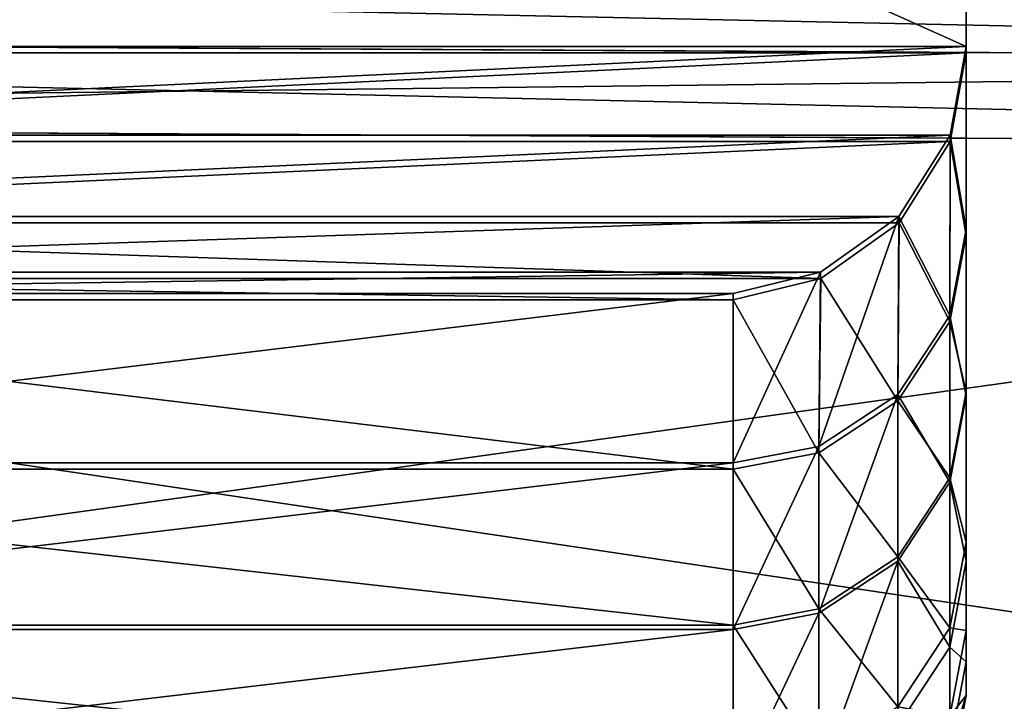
# Model space of a CAD drawing. Extents: x -0.5 to 19.9, y -0.4 to 1.1.
# Tile 42 of 111: x -0.0451 to -0.0285, y -0.3832 to -0.3717. Entities that reach past the tile are written whole.
import ezdxf

# ---------------------------------------------------------------- set-up
doc = ezdxf.new("R2010")
doc.units = 0
doc.layers.get('0').update_dxf_attribs({"color": 13, "linetype": 'CONTINUOUS'})

# ---------------------------------------------------------------- blocks, each defined once
blk = doc.blocks.new('GROUP1_1')
for p, q in [((-0.029162, -0.357466, 1.077668), (-0.029162, -0.372231, 1.078654)), ((-0.029162, -0.372127, 1.729244), (-0.029162, -0.358, 1.729877)), ((-0.029162, -0.375317, 1.12967), (-0.029162, -0.362949, 1.12967)), ((-0.029162, -0.363482, 1.677711), (-0.029162, -0.375213, 1.677711)), ((-0.029162, -0.378027, 1.620593), (-0.029162, -0.365662, 1.620593)), ((-0.029162, -0.377955, 1.181036), (-0.029162, -0.366108, 1.181036)), ((-0.029162, -0.380489, 1.239593), (-0.029162, -0.368705, 1.239593)), ((-0.029162, -0.380813, 1.544393), (-0.029162, -0.368987, 1.544393)), ((-0.029162, -0.38198, 1.315793), (-0.029162, -0.37026, 1.315793)), ((-0.029162, -0.382509, 1.468193), (-0.029162, -0.370769, 1.468193)), ((-0.029162, -0.38308, 1.391993), (-0.029162, -0.371426, 1.391993)), ((-0.084198, -0.371921, 0.62721), (-0.000019, -0.372386, 0.62721)), ((-0.084198, -0.371921, 0.908673), (-0.000019, -0.372386, 0.908673)), ((-0.000019, -0.372386, 0.658293), (-0.084198, -0.371921, 0.658293)), ((-0.000019, -0.372386, 0.939755), (-0.084198, -0.371921, 0.939755)), ((-0.060605, -0.372127, 1.729244), (-0.029162, -0.372127, 1.729244)), ((-0.029435, -0.37362, 1.728905), (-0.029162, -0.372127, 1.729244)), ((-0.029162, -0.375213, 1.677711), (-0.029162, -0.372127, 1.729244)), ((-0.029162, -0.372231, 1.078654), (-0.060605, -0.372231, 1.078654)), ((-0.029435, -0.373729, 1.079025), (-0.029162, -0.372231, 1.078654)), ((-0.029162, -0.372231, 1.078654), (-0.029162, -0.375317, 1.12967)), ((-0.084198, -0.373369, 0.908396), (-0.000019, -0.373834, 0.908396)), ((-0.000019, -0.373834, 0.940031), (-0.084198, -0.373369, 0.940031)), ((-0.000019, -0.373834, 0.626934), (-0.084198, -0.373369, 0.626934)), ((-0.084198, -0.373369, 0.658569), (-0.000019, -0.373834, 0.658569)), ((-0.060331, -0.37362, 1.728905), (-0.029435, -0.37362, 1.728905)), ((-0.030298, -0.374996, 1.727984), (-0.029435, -0.37362, 1.728905)), ((-0.029435, -0.37362, 1.728905), (-0.029438, -0.376663, 1.677711)), ((-0.029435, -0.373729, 1.079025), (-0.060332, -0.373729, 1.079025)), ((-0.030294, -0.375103, 1.079972), (-0.029435, -0.373729, 1.079025)), ((-0.029438, -0.376767, 1.12967), (-0.029435, -0.373729, 1.079025)), ((-0.030294, -0.375103, 1.079972), (-0.059473, -0.375103, 1.079972)), ((-0.059469, -0.374996, 1.727984), (-0.030298, -0.374996, 1.727984)), ((-0.031648, -0.378877, 1.677711), (-0.030298, -0.374996, 1.727984)), ((-0.031622, -0.375936, 1.726623), (-0.030298, -0.374996, 1.727984)), ((-0.031617, -0.376041, 1.081349), (-0.030294, -0.375103, 1.079972)), ((-0.030298, -0.374996, 1.727984), (-0.030314, -0.377999, 1.677711)), ((-0.030314, -0.378103, 1.12967), (-0.030294, -0.375103, 1.079972)), ((-0.029438, -0.376663, 1.677711), (-0.029162, -0.375213, 1.677711)), ((-0.029162, -0.375317, 1.12967), (-0.029438, -0.376767, 1.12967)), ((-0.029162, -0.375213, 1.677711), (-0.029162, -0.378027, 1.620593)), ((-0.029162, -0.377955, 1.181036), (-0.029162, -0.375317, 1.12967)), ((-0.058145, -0.375936, 1.726623), (-0.031622, -0.375936, 1.726623)), ((-0.033096, -0.376295, 1.72514), (-0.031622, -0.375936, 1.726623)), ((-0.033096, -0.379154, 1.677711), (-0.031622, -0.375936, 1.726623)), ((-0.031622, -0.375936, 1.726623), (-0.031648, -0.378877, 1.677711)), ((-0.031617, -0.376041, 1.081349), (-0.05815, -0.376041, 1.081349)), ((-0.033096, -0.376401, 1.082845), (-0.031617, -0.376041, 1.081349)), ((-0.031648, -0.378981, 1.12967), (-0.031617, -0.376041, 1.081349)), ((-0.031617, -0.376041, 1.081349), (-0.030314, -0.378103, 1.12967)), ((-0.033096, -0.376295, 1.72514), (-0.056671, -0.376295, 1.72514)), ((-0.033096, -0.379154, 1.677711), (-0.033096, -0.376295, 1.72514)), ((-0.056671, -0.376401, 1.082845), (-0.033096, -0.376401, 1.082845)), ((-0.033096, -0.376401, 1.082845), (-0.033096, -0.379257, 1.12967)), ((-0.033096, -0.376401, 1.082845), (-0.031648, -0.378981, 1.12967)), ((-0.030314, -0.377999, 1.677711), (-0.029438, -0.376663, 1.677711)), ((-0.029438, -0.376767, 1.12967), (-0.030314, -0.378103, 1.12967)), ((-0.029438, -0.376663, 1.677711), (-0.029438, -0.379477, 1.620593)), ((-0.029438, -0.379404, 1.181036), (-0.029438, -0.376767, 1.12967)), ((-0.029438, -0.379404, 1.181036), (-0.029162, -0.377955, 1.181036)), ((-0.029162, -0.380489, 1.239593), (-0.029162, -0.377955, 1.181036)), ((-0.031648, -0.378877, 1.677711), (-0.030314, -0.377999, 1.677711)), ((-0.030314, -0.378103, 1.12967), (-0.031648, -0.378981, 1.12967)), ((-0.030314, -0.377999, 1.677711), (-0.030314, -0.380812, 1.620593)), ((-0.030314, -0.380738, 1.181036), (-0.030314, -0.378103, 1.12967)), ((-0.029438, -0.379477, 1.620593), (-0.029162, -0.378027, 1.620593)), ((-0.029162, -0.378027, 1.620593), (-0.029162, -0.380813, 1.544393)), ((-0.033096, -0.379154, 1.677711), (-0.031648, -0.378877, 1.677711)), ((-0.031648, -0.378877, 1.677711), (-0.031648, -0.381689, 1.620593)), ((-0.031648, -0.378981, 1.12967), (-0.033096, -0.379257, 1.12967)), ((-0.031648, -0.378981, 1.12967), (-0.031648, -0.381614, 1.181036)), ((-0.056671, -0.379154, 1.677711), (-0.033096, -0.379154, 1.677711)), ((-0.033096, -0.379257, 1.12967), (-0.056671, -0.379257, 1.12967)), ((-0.033096, -0.381966, 1.620593), (-0.033096, -0.379154, 1.677711)), ((-0.033096, -0.379257, 1.12967), (-0.033096, -0.38189, 1.181036)), ((-0.030314, -0.380738, 1.181036), (-0.029438, -0.379404, 1.181036)), ((-0.029438, -0.381937, 1.239593), (-0.029438, -0.379404, 1.181036)), ((-0.030314, -0.380812, 1.620593), (-0.029438, -0.379477, 1.620593)), ((-0.029438, -0.379477, 1.620593), (-0.029438, -0.382262, 1.544393)), ((-0.029438, -0.381937, 1.239593), (-0.029162, -0.380489, 1.239593)), ((-0.029162, -0.38198, 1.315793), (-0.029162, -0.380489, 1.239593)), ((-0.031648, -0.381614, 1.181036), (-0.030314, -0.380738, 1.181036)), ((-0.030314, -0.383271, 1.239593), (-0.030314, -0.380738, 1.181036)), ((-0.031648, -0.381689, 1.620593), (-0.030314, -0.380812, 1.620593)), ((-0.030314, -0.380812, 1.620593), (-0.030314, -0.383596, 1.544393)), ((-0.029438, -0.382262, 1.544393), (-0.029162, -0.380813, 1.544393)), ((-0.029162, -0.380813, 1.544393), (-0.029162, -0.382509, 1.468193)), ((-0.033096, -0.38189, 1.181036), (-0.031648, -0.381614, 1.181036)), ((-0.031648, -0.384147, 1.239593), (-0.031648, -0.381614, 1.181036)), ((-0.033096, -0.381966, 1.620593), (-0.031648, -0.381689, 1.620593)), ((-0.031648, -0.381689, 1.620593), (-0.031648, -0.384472, 1.544393)), ((-0.056671, -0.38189, 1.181036), (-0.033096, -0.38189, 1.181036)), ((-0.056671, -0.381966, 1.620593), (-0.033096, -0.381966, 1.620593)), ((-0.033096, -0.38189, 1.181036), (-0.033096, -0.384423, 1.239593)), ((-0.033096, -0.384749, 1.544393), (-0.033096, -0.381966, 1.620593)), ((-0.030314, -0.383271, 1.239593), (-0.029438, -0.381937, 1.239593)), ((-0.029438, -0.383428, 1.315793), (-0.029438, -0.381937, 1.239593)), ((-0.029438, -0.383428, 1.315793), (-0.029162, -0.38198, 1.315793)), ((-0.029162, -0.38308, 1.391993), (-0.029162, -0.38198, 1.315793)), ((-0.030314, -0.383596, 1.544393), (-0.029438, -0.382262, 1.544393)), ((-0.029438, -0.382262, 1.544393), (-0.029438, -0.383957, 1.468193)), ((-0.029438, -0.383957, 1.468193), (-0.029162, -0.382509, 1.468193)), ((-0.029162, -0.382509, 1.468193), (-0.029162, -0.38308, 1.391993)), ((-0.029438, -0.384529, 1.391993), (-0.029162, -0.38308, 1.391993))]:
    blk.add_line(p, q)
at = {"color": 7}
mesh = blk.add_polyface(dxfattribs=at)
corners = [(-0.029162, -0.357466, 1.077668), (-0.060605, -0.372231, 1.078654), (-0.060605, -0.357466, 1.077668), (-0.029162, -0.372231, 1.078654)]
mesh.append_faces([[corners[k] for k in face] for face in [(0, 1, 2), (1, 0, 3)]], dxfattribs={"vtx0": -1, "color": 7})
mesh = blk.add_polyface(dxfattribs=at)
corners = [(-0.029162, -0.372231, 1.078654), (-0.029162, -0.362949, 1.12967), (-0.029162, -0.375317, 1.12967), (-0.029162, -0.357466, 1.077668), (-0.029162, -0.359009, 1.12967)]
mesh.append_faces([[corners[k] for k in face] for face in [(0, 1, 2), (1, 3, 4)]], dxfattribs={"vtx0": -1, "color": 7})
mesh.append_faces([[corners[k] for k in face] for face in [(1, 0, 3)]], dxfattribs={"vtx0": -1, "vtx2": -1, "color": 7})
mesh = blk.add_polyface(dxfattribs=at)
corners = [(-0.029162, -0.372127, 1.729244), (-0.060605, -0.358, 1.729877), (-0.060605, -0.372127, 1.729244), (-0.029162, -0.358, 1.729877)]
mesh.append_faces([[corners[k] for k in face] for face in [(0, 1, 2), (1, 0, 3)]], dxfattribs={"vtx0": -1, "color": 7})
mesh = blk.add_polyface(dxfattribs=at)
corners = [(-0.029162, -0.363482, 1.677711), (-0.029162, -0.372127, 1.729244), (-0.029162, -0.375213, 1.677711), (-0.029162, -0.358, 1.729877), (-0.029162, -0.359543, 1.677711)]
mesh.append_faces([[corners[k] for k in face] for face in [(0, 1, 2), (3, 0, 4)]], dxfattribs={"vtx0": -1, "color": 7})
mesh.append_faces([[corners[k] for k in face] for face in [(1, 0, 3)]], dxfattribs={"vtx0": -1, "vtx1": -1, "color": 7})
mesh = blk.add_polyface(dxfattribs=at)
corners = [(-0.029162, -0.375317, 1.12967), (-0.029162, -0.366108, 1.181036), (-0.029162, -0.377955, 1.181036), (-0.029162, -0.362949, 1.12967)]
mesh.append_faces([[corners[k] for k in face] for face in [(0, 1, 2), (1, 0, 3)]], dxfattribs={"vtx0": -1, "color": 7})
mesh = blk.add_polyface(dxfattribs=at)
corners = [(-0.029162, -0.365662, 1.620593), (-0.029162, -0.375213, 1.677711), (-0.029162, -0.378027, 1.620593), (-0.029162, -0.363482, 1.677711)]
mesh.append_faces([[corners[k] for k in face] for face in [(0, 1, 2), (1, 0, 3)]], dxfattribs={"vtx0": -1, "color": 7})
mesh = blk.add_polyface(dxfattribs=at)
corners = [(-0.029162, -0.368987, 1.544393), (-0.029162, -0.378027, 1.620593), (-0.029162, -0.380813, 1.544393), (-0.029162, -0.365662, 1.620593)]
mesh.append_faces([[corners[k] for k in face] for face in [(0, 1, 2), (1, 0, 3)]], dxfattribs={"vtx0": -1, "color": 7})
mesh = blk.add_polyface(dxfattribs=at)
corners = [(-0.029162, -0.377955, 1.181036), (-0.029162, -0.368705, 1.239593), (-0.029162, -0.380489, 1.239593), (-0.029162, -0.366108, 1.181036)]
mesh.append_faces([[corners[k] for k in face] for face in [(0, 1, 2), (1, 0, 3)]], dxfattribs={"vtx0": -1, "color": 7})
mesh = blk.add_polyface(dxfattribs=at)
corners = [(-0.029162, -0.380489, 1.239593), (-0.029162, -0.37026, 1.315793), (-0.029162, -0.38198, 1.315793), (-0.029162, -0.368705, 1.239593)]
mesh.append_faces([[corners[k] for k in face] for face in [(0, 1, 2), (1, 0, 3)]], dxfattribs={"vtx0": -1, "color": 7})
mesh = blk.add_polyface(dxfattribs=at)
corners = [(-0.029162, -0.370769, 1.468193), (-0.029162, -0.380813, 1.544393), (-0.029162, -0.382509, 1.468193), (-0.029162, -0.368987, 1.544393)]
mesh.append_faces([[corners[k] for k in face] for face in [(0, 1, 2), (1, 0, 3)]], dxfattribs={"vtx0": -1, "color": 7})
mesh = blk.add_polyface(dxfattribs=at)
corners = [(-0.029162, -0.38198, 1.315793), (-0.029162, -0.371426, 1.391993), (-0.029162, -0.38308, 1.391993), (-0.029162, -0.37026, 1.315793)]
mesh.append_faces([[corners[k] for k in face] for face in [(0, 1, 2), (1, 0, 3)]], dxfattribs={"vtx0": -1, "color": 7})
mesh = blk.add_polyface(dxfattribs=at)
corners = [(-0.000019, -0.371052, 0.628086), (-0.084198, -0.371921, 0.62721), (-0.084198, -0.370587, 0.628086), (-0.000019, -0.372386, 0.62721)]
mesh.append_faces([[corners[k] for k in face] for face in [(0, 1, 2), (1, 0, 3)]], dxfattribs={"vtx0": -1, "color": 7})
mesh = blk.add_polyface(dxfattribs=at)
corners = [(-0.000019, -0.371052, 0.909549), (-0.084198, -0.371921, 0.908673), (-0.084198, -0.370587, 0.909549), (-0.000019, -0.372386, 0.908673)]
mesh.append_faces([[corners[k] for k in face] for face in [(0, 1, 2), (1, 0, 3)]], dxfattribs={"vtx0": -1, "color": 7})
mesh = blk.add_polyface(dxfattribs=at)
corners = [(-0.000019, -0.372386, 0.939755), (-0.084198, -0.370587, 0.938879), (-0.084198, -0.371921, 0.939755), (-0.000019, -0.371052, 0.938879)]
mesh.append_faces([[corners[k] for k in face] for face in [(0, 1, 2), (1, 0, 3)]], dxfattribs={"vtx0": -1, "color": 7})
mesh = blk.add_polyface(dxfattribs=at)
corners = [(-0.000019, -0.372386, 0.658293), (-0.084198, -0.370587, 0.657417), (-0.084198, -0.371921, 0.658293), (-0.000019, -0.371052, 0.657417)]
mesh.append_faces([[corners[k] for k in face] for face in [(0, 1, 2), (1, 0, 3)]], dxfattribs={"vtx0": -1, "color": 7})
mesh = blk.add_polyface(dxfattribs=at)
corners = [(-0.029162, -0.371426, 1.391993), (-0.029162, -0.382509, 1.468193), (-0.029162, -0.38308, 1.391993), (-0.029162, -0.370769, 1.468193)]
mesh.append_faces([[corners[k] for k in face] for face in [(0, 1, 2), (1, 0, 3)]], dxfattribs={"vtx0": -1, "color": 7})
mesh = blk.add_polyface(dxfattribs=at)
corners = [(-0.000019, -0.372386, 0.62721), (-0.084198, -0.373369, 0.626934), (-0.084198, -0.371921, 0.62721), (-0.000019, -0.373834, 0.626934)]
mesh.append_faces([[corners[k] for k in face] for face in [(0, 1, 2), (1, 0, 3)]], dxfattribs={"vtx0": -1, "color": 7})
mesh = blk.add_polyface(dxfattribs=at)
corners = [(-0.000019, -0.372386, 0.908673), (-0.084198, -0.373369, 0.908396), (-0.084198, -0.371921, 0.908673), (-0.000019, -0.373834, 0.908396)]
mesh.append_faces([[corners[k] for k in face] for face in [(0, 1, 2), (1, 0, 3)]], dxfattribs={"vtx0": -1, "color": 7})
mesh = blk.add_polyface(dxfattribs=at)
corners = [(-0.000019, -0.373834, 0.658569), (-0.084198, -0.371921, 0.658293), (-0.084198, -0.373369, 0.658569), (-0.000019, -0.372386, 0.658293)]
mesh.append_faces([[corners[k] for k in face] for face in [(0, 1, 2), (1, 0, 3)]], dxfattribs={"vtx0": -1, "color": 7})
mesh = blk.add_polyface(dxfattribs=at)
corners = [(-0.000019, -0.373834, 0.940031), (-0.084198, -0.371921, 0.939755), (-0.084198, -0.373369, 0.940031), (-0.000019, -0.372386, 0.939755)]
mesh.append_faces([[corners[k] for k in face] for face in [(0, 1, 2), (1, 0, 3)]], dxfattribs={"vtx0": -1, "color": 7})
mesh = blk.add_polyface(dxfattribs=at)
corners = [(-0.060331, -0.37362, 1.728905), (-0.029162, -0.372127, 1.729244), (-0.060605, -0.372127, 1.729244), (-0.029435, -0.37362, 1.728905)]
mesh.append_faces([[corners[k] for k in face] for face in [(0, 1, 2), (1, 0, 3)]], dxfattribs={"vtx0": -1, "color": 7})
mesh = blk.add_polyface(dxfattribs=at)
corners = [(-0.029162, -0.375213, 1.677711), (-0.029435, -0.37362, 1.728905), (-0.029438, -0.376663, 1.677711), (-0.029162, -0.372127, 1.729244)]
mesh.append_faces([[corners[k] for k in face] for face in [(0, 1, 2), (1, 0, 3)]], dxfattribs={"vtx0": -1, "color": 7})
mesh = blk.add_polyface(dxfattribs=at)
corners = [(-0.029162, -0.372231, 1.078654), (-0.060332, -0.373729, 1.079025), (-0.060605, -0.372231, 1.078654), (-0.029435, -0.373729, 1.079025)]
mesh.append_faces([[corners[k] for k in face] for face in [(0, 1, 2), (1, 0, 3)]], dxfattribs={"vtx0": -1, "color": 7})
mesh = blk.add_polyface(dxfattribs=at)
corners = [(-0.029435, -0.373729, 1.079025), (-0.029162, -0.375317, 1.12967), (-0.029438, -0.376767, 1.12967), (-0.029162, -0.372231, 1.078654)]
mesh.append_faces([[corners[k] for k in face] for face in [(0, 1, 2), (1, 0, 3)]], dxfattribs={"vtx0": -1, "color": 7})
mesh = blk.add_polyface(dxfattribs=at)
corners = [(-0.000019, -0.373834, 0.908396), (-0.084198, -0.385558, 0.908396), (-0.084198, -0.373369, 0.908396), (-0.000019, -0.385884, 0.908396)]
mesh.append_faces([[corners[k] for k in face] for face in [(0, 1, 2), (1, 0, 3)]], dxfattribs={"vtx0": -1, "color": 7})
mesh = blk.add_polyface(dxfattribs=at)
corners = [(-0.000019, -0.385884, 0.940031), (-0.084198, -0.373369, 0.940031), (-0.084198, -0.385558, 0.940031), (-0.000019, -0.373834, 0.940031)]
mesh.append_faces([[corners[k] for k in face] for face in [(0, 1, 2), (1, 0, 3)]], dxfattribs={"vtx0": -1, "color": 7})
mesh = blk.add_polyface(dxfattribs=at)
corners = [(-0.000019, -0.373834, 0.626934), (-0.084198, -0.385558, 0.626934), (-0.084198, -0.373369, 0.626934), (-0.000019, -0.385884, 0.626934)]
mesh.append_faces([[corners[k] for k in face] for face in [(0, 1, 2), (1, 0, 3)]], dxfattribs={"vtx0": -1, "color": 7})
mesh = blk.add_polyface(dxfattribs=at)
corners = [(-0.000019, -0.385884, 0.658569), (-0.084198, -0.373369, 0.658569), (-0.084198, -0.385558, 0.658569), (-0.000019, -0.373834, 0.658569)]
mesh.append_faces([[corners[k] for k in face] for face in [(0, 1, 2), (1, 0, 3)]], dxfattribs={"vtx0": -1, "color": 7})
mesh = blk.add_polyface(dxfattribs=at)
corners = [(-0.059469, -0.374996, 1.727984), (-0.029435, -0.37362, 1.728905), (-0.060331, -0.37362, 1.728905), (-0.030298, -0.374996, 1.727984)]
mesh.append_faces([[corners[k] for k in face] for face in [(0, 1, 2), (1, 0, 3)]], dxfattribs={"vtx0": -1, "color": 7})
mesh = blk.add_polyface(dxfattribs=at)
corners = [(-0.029438, -0.376663, 1.677711), (-0.030298, -0.374996, 1.727984), (-0.030314, -0.377999, 1.677711), (-0.029435, -0.37362, 1.728905)]
mesh.append_faces([[corners[k] for k in face] for face in [(0, 1, 2), (1, 0, 3)]], dxfattribs={"vtx0": -1, "color": 7})
mesh = blk.add_polyface(dxfattribs=at)
corners = [(-0.029435, -0.373729, 1.079025), (-0.059473, -0.375103, 1.079972), (-0.060332, -0.373729, 1.079025), (-0.030294, -0.375103, 1.079972)]
mesh.append_faces([[corners[k] for k in face] for face in [(0, 1, 2), (1, 0, 3)]], dxfattribs={"vtx0": -1, "color": 7})
mesh = blk.add_polyface(dxfattribs=at)
corners = [(-0.030294, -0.375103, 1.079972), (-0.029438, -0.376767, 1.12967), (-0.030314, -0.378103, 1.12967), (-0.029435, -0.373729, 1.079025)]
mesh.append_faces([[corners[k] for k in face] for face in [(0, 1, 2), (1, 0, 3)]], dxfattribs={"vtx0": -1, "color": 7})
mesh = blk.add_polyface(dxfattribs=at)
corners = [(-0.031617, -0.376041, 1.081349), (-0.059473, -0.375103, 1.079972), (-0.030294, -0.375103, 1.079972), (-0.05815, -0.376041, 1.081349)]
mesh.append_faces([[corners[k] for k in face] for face in [(0, 1, 2), (1, 0, 3)]], dxfattribs={"vtx0": -1, "color": 7})
mesh = blk.add_polyface(dxfattribs=at)
corners = [(-0.030298, -0.374996, 1.727984), (-0.058145, -0.375936, 1.726623), (-0.031622, -0.375936, 1.726623), (-0.059469, -0.374996, 1.727984)]
mesh.append_faces([[corners[k] for k in face] for face in [(0, 1, 2), (1, 0, 3)]], dxfattribs={"vtx0": -1, "color": 7})
mesh = blk.add_polyface(dxfattribs=at)
corners = [(-0.030298, -0.374996, 1.727984), (-0.031622, -0.375936, 1.726623), (-0.031648, -0.378877, 1.677711)]
mesh.append_faces([[corners[k] for k in face] for face in [(0, 1, 2)]], dxfattribs={"color": 7})
mesh = blk.add_polyface(dxfattribs=at)
corners = [(-0.030298, -0.374996, 1.727984), (-0.031648, -0.378877, 1.677711), (-0.030314, -0.377999, 1.677711)]
mesh.append_faces([[corners[k] for k in face] for face in [(0, 1, 2)]], dxfattribs={"color": 7})
mesh = blk.add_polyface(dxfattribs=at)
corners = [(-0.030314, -0.378103, 1.12967), (-0.031617, -0.376041, 1.081349), (-0.030294, -0.375103, 1.079972)]
mesh.append_faces([[corners[k] for k in face] for face in [(0, 1, 2)]], dxfattribs={"color": 7})
mesh = blk.add_polyface(dxfattribs=at)
corners = [(-0.029162, -0.378027, 1.620593), (-0.029438, -0.376663, 1.677711), (-0.029438, -0.379477, 1.620593), (-0.029162, -0.375213, 1.677711)]
mesh.append_faces([[corners[k] for k in face] for face in [(0, 1, 2), (1, 0, 3)]], dxfattribs={"vtx0": -1, "color": 7})
mesh = blk.add_polyface(dxfattribs=at)
corners = [(-0.029438, -0.376767, 1.12967), (-0.029162, -0.377955, 1.181036), (-0.029438, -0.379404, 1.181036), (-0.029162, -0.375317, 1.12967)]
mesh.append_faces([[corners[k] for k in face] for face in [(0, 1, 2), (1, 0, 3)]], dxfattribs={"vtx0": -1, "color": 7})
mesh = blk.add_polyface(dxfattribs=at)
corners = [(-0.031622, -0.375936, 1.726623), (-0.056671, -0.376295, 1.72514), (-0.033096, -0.376295, 1.72514), (-0.058145, -0.375936, 1.726623)]
mesh.append_faces([[corners[k] for k in face] for face in [(0, 1, 2), (1, 0, 3)]], dxfattribs={"vtx0": -1, "color": 7})
mesh = blk.add_polyface(dxfattribs=at)
corners = [(-0.031622, -0.375936, 1.726623), (-0.033096, -0.376295, 1.72514), (-0.033096, -0.379154, 1.677711)]
mesh.append_faces([[corners[k] for k in face] for face in [(0, 1, 2)]], dxfattribs={"color": 7})
mesh = blk.add_polyface(dxfattribs=at)
corners = [(-0.031622, -0.375936, 1.726623), (-0.033096, -0.379154, 1.677711), (-0.031648, -0.378877, 1.677711)]
mesh.append_faces([[corners[k] for k in face] for face in [(0, 1, 2)]], dxfattribs={"color": 7})
mesh = blk.add_polyface(dxfattribs=at)
corners = [(-0.033096, -0.376401, 1.082845), (-0.05815, -0.376041, 1.081349), (-0.031617, -0.376041, 1.081349), (-0.056671, -0.376401, 1.082845)]
mesh.append_faces([[corners[k] for k in face] for face in [(0, 1, 2), (1, 0, 3)]], dxfattribs={"vtx0": -1, "color": 7})
mesh = blk.add_polyface(dxfattribs=at)
corners = [(-0.031648, -0.378981, 1.12967), (-0.033096, -0.376401, 1.082845), (-0.031617, -0.376041, 1.081349)]
mesh.append_faces([[corners[k] for k in face] for face in [(0, 1, 2)]], dxfattribs={"color": 7})
mesh = blk.add_polyface(dxfattribs=at)
corners = [(-0.031648, -0.378981, 1.12967), (-0.031617, -0.376041, 1.081349), (-0.030314, -0.378103, 1.12967)]
mesh.append_faces([[corners[k] for k in face] for face in [(0, 1, 2)]], dxfattribs={"color": 7})
mesh = blk.add_polyface(dxfattribs=at)
corners = [(-0.033096, -0.376295, 1.72514), (-0.056671, -0.379154, 1.677711), (-0.033096, -0.379154, 1.677711), (-0.056671, -0.376295, 1.72514)]
mesh.append_faces([[corners[k] for k in face] for face in [(0, 1, 2), (1, 0, 3)]], dxfattribs={"vtx0": -1, "color": 7})
mesh = blk.add_polyface(dxfattribs=at)
corners = [(-0.033096, -0.379257, 1.12967), (-0.056671, -0.376401, 1.082845), (-0.033096, -0.376401, 1.082845), (-0.056671, -0.379257, 1.12967)]
mesh.append_faces([[corners[k] for k in face] for face in [(0, 1, 2), (1, 0, 3)]], dxfattribs={"vtx0": -1, "color": 7})
mesh = blk.add_polyface(dxfattribs=at)
corners = [(-0.033096, -0.379257, 1.12967), (-0.033096, -0.376401, 1.082845), (-0.031648, -0.378981, 1.12967)]
mesh.append_faces([[corners[k] for k in face] for face in [(0, 1, 2)]], dxfattribs={"color": 7})
mesh = blk.add_polyface(dxfattribs=at)
corners = [(-0.029438, -0.379477, 1.620593), (-0.030314, -0.377999, 1.677711), (-0.030314, -0.380812, 1.620593), (-0.029438, -0.376663, 1.677711)]
mesh.append_faces([[corners[k] for k in face] for face in [(0, 1, 2), (1, 0, 3)]], dxfattribs={"vtx0": -1, "color": 7})
mesh = blk.add_polyface(dxfattribs=at)
corners = [(-0.030314, -0.378103, 1.12967), (-0.029438, -0.379404, 1.181036), (-0.030314, -0.380738, 1.181036), (-0.029438, -0.376767, 1.12967)]
mesh.append_faces([[corners[k] for k in face] for face in [(0, 1, 2), (1, 0, 3)]], dxfattribs={"vtx0": -1, "color": 7})
mesh = blk.add_polyface(dxfattribs=at)
corners = [(-0.029438, -0.379404, 1.181036), (-0.029162, -0.380489, 1.239593), (-0.029438, -0.381937, 1.239593), (-0.029162, -0.377955, 1.181036)]
mesh.append_faces([[corners[k] for k in face] for face in [(0, 1, 2), (1, 0, 3)]], dxfattribs={"vtx0": -1, "color": 7})
mesh = blk.add_polyface(dxfattribs=at)
corners = [(-0.030314, -0.377999, 1.677711), (-0.031648, -0.381689, 1.620593), (-0.030314, -0.380812, 1.620593), (-0.031648, -0.378877, 1.677711)]
mesh.append_faces([[corners[k] for k in face] for face in [(0, 1, 2), (1, 0, 3)]], dxfattribs={"vtx0": -1, "color": 7})
mesh = blk.add_polyface(dxfattribs=at)
corners = [(-0.030314, -0.380738, 1.181036), (-0.031648, -0.378981, 1.12967), (-0.030314, -0.378103, 1.12967), (-0.031648, -0.381614, 1.181036)]
mesh.append_faces([[corners[k] for k in face] for face in [(0, 1, 2), (1, 0, 3)]], dxfattribs={"vtx0": -1, "color": 7})
mesh = blk.add_polyface(dxfattribs=at)
corners = [(-0.029162, -0.380813, 1.544393), (-0.029438, -0.379477, 1.620593), (-0.029438, -0.382262, 1.544393), (-0.029162, -0.378027, 1.620593)]
mesh.append_faces([[corners[k] for k in face] for face in [(0, 1, 2), (1, 0, 3)]], dxfattribs={"vtx0": -1, "color": 7})
mesh = blk.add_polyface(dxfattribs=at)
corners = [(-0.031648, -0.378877, 1.677711), (-0.033096, -0.381966, 1.620593), (-0.031648, -0.381689, 1.620593), (-0.033096, -0.379154, 1.677711)]
mesh.append_faces([[corners[k] for k in face] for face in [(0, 1, 2), (1, 0, 3)]], dxfattribs={"vtx0": -1, "color": 7})
mesh = blk.add_polyface(dxfattribs=at)
corners = [(-0.031648, -0.381614, 1.181036), (-0.033096, -0.379257, 1.12967), (-0.031648, -0.378981, 1.12967), (-0.033096, -0.38189, 1.181036)]
mesh.append_faces([[corners[k] for k in face] for face in [(0, 1, 2), (1, 0, 3)]], dxfattribs={"vtx0": -1, "color": 7})
mesh = blk.add_polyface(dxfattribs=at)
corners = [(-0.033096, -0.379154, 1.677711), (-0.056671, -0.381966, 1.620593), (-0.033096, -0.381966, 1.620593), (-0.056671, -0.379154, 1.677711)]
mesh.append_faces([[corners[k] for k in face] for face in [(0, 1, 2), (1, 0, 3)]], dxfattribs={"vtx0": -1, "color": 7})
mesh = blk.add_polyface(dxfattribs=at)
corners = [(-0.033096, -0.38189, 1.181036), (-0.056671, -0.379257, 1.12967), (-0.033096, -0.379257, 1.12967), (-0.056671, -0.38189, 1.181036)]
mesh.append_faces([[corners[k] for k in face] for face in [(0, 1, 2), (1, 0, 3)]], dxfattribs={"vtx0": -1, "color": 7})
mesh = blk.add_polyface(dxfattribs=at)
corners = [(-0.030314, -0.380738, 1.181036), (-0.029438, -0.381937, 1.239593), (-0.030314, -0.383271, 1.239593), (-0.029438, -0.379404, 1.181036)]
mesh.append_faces([[corners[k] for k in face] for face in [(0, 1, 2), (1, 0, 3)]], dxfattribs={"vtx0": -1, "color": 7})
mesh = blk.add_polyface(dxfattribs=at)
corners = [(-0.029438, -0.382262, 1.544393), (-0.030314, -0.380812, 1.620593), (-0.030314, -0.383596, 1.544393), (-0.029438, -0.379477, 1.620593)]
mesh.append_faces([[corners[k] for k in face] for face in [(0, 1, 2), (1, 0, 3)]], dxfattribs={"vtx0": -1, "color": 7})
mesh = blk.add_polyface(dxfattribs=at)
corners = [(-0.029438, -0.381937, 1.239593), (-0.029162, -0.38198, 1.315793), (-0.029438, -0.383428, 1.315793), (-0.029162, -0.380489, 1.239593)]
mesh.append_faces([[corners[k] for k in face] for face in [(0, 1, 2), (1, 0, 3)]], dxfattribs={"vtx0": -1, "color": 7})
mesh = blk.add_polyface(dxfattribs=at)
corners = [(-0.030314, -0.383271, 1.239593), (-0.031648, -0.381614, 1.181036), (-0.030314, -0.380738, 1.181036), (-0.031648, -0.384147, 1.239593)]
mesh.append_faces([[corners[k] for k in face] for face in [(0, 1, 2), (1, 0, 3)]], dxfattribs={"vtx0": -1, "color": 7})
mesh = blk.add_polyface(dxfattribs=at)
corners = [(-0.030314, -0.380812, 1.620593), (-0.031648, -0.384472, 1.544393), (-0.030314, -0.383596, 1.544393), (-0.031648, -0.381689, 1.620593)]
mesh.append_faces([[corners[k] for k in face] for face in [(0, 1, 2), (1, 0, 3)]], dxfattribs={"vtx0": -1, "color": 7})
mesh = blk.add_polyface(dxfattribs=at)
corners = [(-0.029162, -0.382509, 1.468193), (-0.029438, -0.382262, 1.544393), (-0.029438, -0.383957, 1.468193), (-0.029162, -0.380813, 1.544393)]
mesh.append_faces([[corners[k] for k in face] for face in [(0, 1, 2), (1, 0, 3)]], dxfattribs={"vtx0": -1, "color": 7})
mesh = blk.add_polyface(dxfattribs=at)
corners = [(-0.031648, -0.384147, 1.239593), (-0.033096, -0.38189, 1.181036), (-0.031648, -0.381614, 1.181036), (-0.033096, -0.384423, 1.239593)]
mesh.append_faces([[corners[k] for k in face] for face in [(0, 1, 2), (1, 0, 3)]], dxfattribs={"vtx0": -1, "color": 7})
mesh = blk.add_polyface(dxfattribs=at)
corners = [(-0.031648, -0.381689, 1.620593), (-0.033096, -0.384749, 1.544393), (-0.031648, -0.384472, 1.544393), (-0.033096, -0.381966, 1.620593)]
mesh.append_faces([[corners[k] for k in face] for face in [(0, 1, 2), (1, 0, 3)]], dxfattribs={"vtx0": -1, "color": 7})
mesh = blk.add_polyface(dxfattribs=at)
corners = [(-0.033096, -0.384423, 1.239593), (-0.056671, -0.38189, 1.181036), (-0.033096, -0.38189, 1.181036), (-0.056671, -0.384423, 1.239593)]
mesh.append_faces([[corners[k] for k in face] for face in [(0, 1, 2), (1, 0, 3)]], dxfattribs={"vtx0": -1, "color": 7})
mesh = blk.add_polyface(dxfattribs=at)
corners = [(-0.033096, -0.381966, 1.620593), (-0.056671, -0.384749, 1.544393), (-0.033096, -0.384749, 1.544393), (-0.056671, -0.381966, 1.620593)]
mesh.append_faces([[corners[k] for k in face] for face in [(0, 1, 2), (1, 0, 3)]], dxfattribs={"vtx0": -1, "color": 7})
mesh = blk.add_polyface(dxfattribs=at)
corners = [(-0.030314, -0.383271, 1.239593), (-0.029438, -0.383428, 1.315793), (-0.030314, -0.384761, 1.315793), (-0.029438, -0.381937, 1.239593)]
mesh.append_faces([[corners[k] for k in face] for face in [(0, 1, 2), (1, 0, 3)]], dxfattribs={"vtx0": -1, "color": 7})
mesh = blk.add_polyface(dxfattribs=at)
corners = [(-0.029438, -0.383428, 1.315793), (-0.029162, -0.38308, 1.391993), (-0.029438, -0.384529, 1.391993), (-0.029162, -0.38198, 1.315793)]
mesh.append_faces([[corners[k] for k in face] for face in [(0, 1, 2), (1, 0, 3)]], dxfattribs={"vtx0": -1, "color": 7})
mesh = blk.add_polyface(dxfattribs=at)
corners = [(-0.029438, -0.383957, 1.468193), (-0.030314, -0.383596, 1.544393), (-0.030314, -0.385291, 1.468193), (-0.029438, -0.382262, 1.544393)]
mesh.append_faces([[corners[k] for k in face] for face in [(0, 1, 2), (1, 0, 3)]], dxfattribs={"vtx0": -1, "color": 7})
mesh = blk.add_polyface(dxfattribs=at)
corners = [(-0.029162, -0.38308, 1.391993), (-0.029438, -0.383957, 1.468193), (-0.029438, -0.384529, 1.391993), (-0.029162, -0.382509, 1.468193)]
mesh.append_faces([[corners[k] for k in face] for face in [(0, 1, 2), (1, 0, 3)]], dxfattribs={"vtx0": -1, "color": 7})
blk = doc.blocks.new('GROUP0_1')
at = {"color": 7}
blk.add_blockref('GROUP1_1', (0, 0), dxfattribs=at)

msp = doc.modelspace()

# ---------------------------------------------------------------- block references
at = {"color": 7}
msp.add_blockref('GROUP0_1', (0, 0), dxfattribs=at)

doc.saveas('drawing.dxf')
